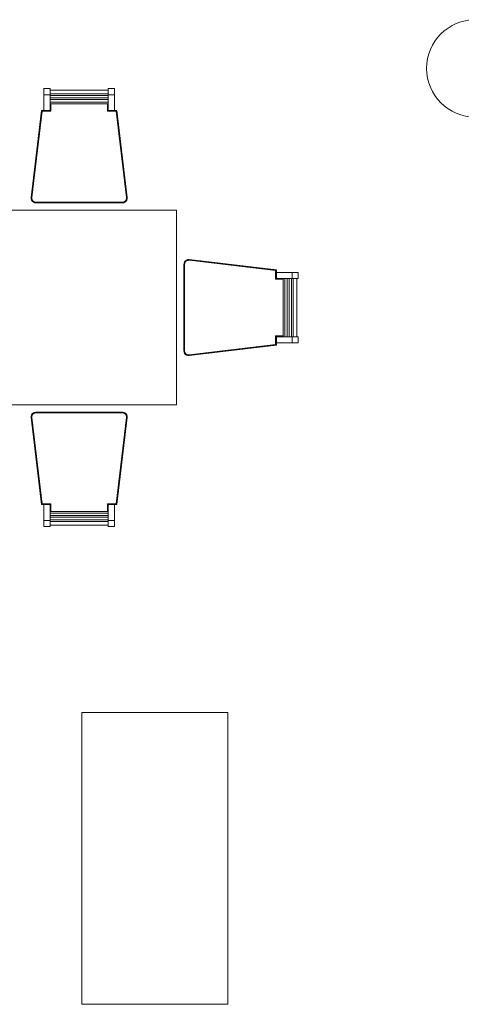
# Model space of a CAD drawing. Header units: millimetres. Extents: x 24644 to 52152, y 2709 to 38988.
# Tile 10 of 93: x 28379 to 30193, y 30954 to 35001. Entities that reach past the tile are written whole.
import ezdxf

# ---------------------------------------------------------------- set-up
doc = ezdxf.new("R2010")
doc.units = ezdxf.units.MM
doc.layers.add('A-AREA-____-IDEN', color=2, linetype='Continuous', lineweight=20)
doc.layers.add('I-FURN-____-OTLN', color=30, linetype='Continuous', lineweight=20)

# ---------------------------------------------------------------- blocks, each defined once
blk = doc.blocks.new('Прямая форма - V line-609739-В_Этаж 01_Вентиляция')
at = {"layer": 'I-FURN-____-OTLN', "color": 9}
for p, q in [((255.3, 875), (255.3, 900)), ((280.3, 900), (255.3, 900)), ((280.3, 900), (280.3, 875)), ((280.3, 894.1), (519.7, 894.1)), ((519.7, 875), (519.7, 900)), ((544.7, 900), (519.7, 900)), ((544.7, 900), (544.7, 875)), ((255.3, 810), (255.3, 875)), ((280.3, 875), (255.3, 875)), ((519.7, 879.2), (280.3, 879.2)), ((280.3, 875), (280.3, 810)), ((519.7, 872.1), (280.3, 872.1)), ((519.7, 862.1), (280.3, 862.1)), ((519.7, 854.9), (280.3, 854.9)), ((519.7, 810), (519.7, 875)), ((544.7, 875), (519.7, 875)), ((544.7, 875), (544.7, 810)), ((202.7, 452.4), (245.3, 810)), ((202.9, 452.4), (245.4, 809.8)), ((245.3, 810), (245.2, 810)), ((245.3, 810), (255.3, 810)), ((245.4, 809.8), (245.3, 810)), ((245.4, 809.8), (280.5, 809.8)), ((245.8, 809.4), (245.4, 809.8)), ((280.3, 810), (255.3, 810)), ((519.7, 844.9), (280.3, 844.9)), ((519.7, 837.8), (280.3, 837.8)), ((280.3, 810), (280.3, 810)), ((280.5, 809.8), (280.3, 810)), ((280.5, 809.8), (280.5, 837.8)), ((280.9, 809.4), (280.5, 809.8)), ((280.9, 809.4), (280.9, 837.8)), ((281.5, 808.8), (281.5, 837.8)), ((282.2, 808.1), (282.2, 837.8)), ((282.9, 807.4), (282.9, 837.8)), ((283.3, 807), (283.3, 837.8)), ((516.7, 837.8), (516.7, 807)), ((517.1, 837.8), (517.1, 807.4)), ((517.8, 837.8), (517.8, 808.1)), ((518.5, 837.8), (518.5, 808.8)), ((519.1, 837.8), (519.1, 809.4)), ((519.1, 809.4), (519.5, 809.8)), ((519.5, 837.8), (519.5, 809.8)), ((519.5, 809.8), (519.7, 810)), ((519.5, 809.8), (554.6, 809.8)), ((544.7, 810), (519.7, 810)), ((519.7, 810), (519.7, 810)), ((544.7, 810), (554.7, 810)), ((554.2, 809.4), (554.6, 809.8)), ((554.6, 809.8), (554.7, 810)), ((554.6, 809.8), (597.1, 452.4)), ((554.7, 810), (554.8, 810)), ((554.7, 810), (597.3, 452.4)), ((203.3, 452.3), (245.8, 809.4)), ((203.8, 452.3), (246.3, 808.8)), ((204.5, 452.3), (246.9, 808.1)), ((205.3, 452.2), (247.6, 807.4)), ((205.7, 452.2), (247.9, 807)), ((245.8, 809.4), (280.9, 809.4)), ((246.3, 808.8), (245.8, 809.4)), ((246.3, 808.8), (281.5, 808.8)), ((246.9, 808.1), (246.3, 808.8)), ((246.9, 808.1), (282.2, 808.1)), ((247.6, 807.4), (246.9, 808.1)), ((247.6, 807.4), (282.9, 807.4)), ((247.9, 807), (247.6, 807.4)), ((247.9, 807), (283.3, 807)), ((281.5, 808.8), (280.9, 809.4)), ((282.2, 808.1), (281.5, 808.8)), ((282.9, 807.4), (282.2, 808.1)), ((283.3, 807), (282.9, 807.4)), ((516.7, 807), (517.1, 807.4)), ((516.7, 807), (552.1, 807)), ((517.1, 807.4), (517.8, 808.1)), ((517.1, 807.4), (552.4, 807.4)), ((517.8, 808.1), (518.5, 808.8)), ((517.8, 808.1), (553.1, 808.1)), ((518.5, 808.8), (519.1, 809.4)), ((518.5, 808.8), (553.7, 808.8)), ((519.1, 809.4), (554.2, 809.4)), ((552.1, 807), (552.4, 807.4)), ((552.1, 807), (594.3, 452.2)), ((552.4, 807.4), (553.1, 808.1)), ((552.4, 807.4), (594.7, 452.2)), ((553.1, 808.1), (553.7, 808.8)), ((553.1, 808.1), (595.5, 452.3)), ((553.7, 808.8), (554.2, 809.4)), ((553.7, 808.8), (596.2, 452.3)), ((554.2, 809.4), (596.7, 452.3)), ((202.8, 446.8), (202.7, 452.4)), ((202.8, 446.8), (202.7, 452.4)), ((202.7, 452.4), (202.7, 452.4)), ((202.8, 446.8), (202.7, 452.4)), ((202.7, 452.4), (202.9, 452.4)), ((204.5, 441.4), (202.8, 446.8)), ((204.5, 441.4), (202.8, 446.8)), ((204.5, 441.4), (202.8, 446.8)), ((202.8, 446.8), (202.8, 446.8)), ((203, 446.8), (202.8, 446.8)), ((203, 446.8), (202.9, 452.4)), ((202.9, 452.4), (203.3, 452.3)), ((203.4, 446.9), (203, 446.8)), ((204.7, 441.5), (203, 446.8)), ((203.4, 446.9), (203.3, 452.3)), ((203.3, 452.3), (203.8, 452.3)), ((205, 441.7), (203.4, 446.9)), ((204, 446.9), (203.4, 446.9)), ((204, 446.9), (203.8, 452.3)), ((203.8, 452.3), (204.5, 452.3)), ((204.6, 447.1), (204, 446.9)), ((205.5, 441.9), (204, 446.9)), ((204.6, 447.1), (204.5, 452.3)), ((204.5, 452.3), (205.3, 452.2)), ((205.4, 447.2), (204.6, 447.1)), ((206.2, 442.2), (204.6, 447.1)), ((205.4, 447.2), (205.3, 452.2)), ((205.3, 452.2), (205.7, 452.2)), ((206.8, 442.5), (205.4, 447.2)), ((205.8, 447.2), (205.4, 447.2)), ((205.8, 447.2), (205.7, 452.2)), ((207.2, 442.7), (205.8, 447.2)), ((594.2, 447.2), (592.8, 442.7)), ((594.6, 447.2), (593.2, 442.5)), ((595.4, 447.1), (593.8, 442.2)), ((594.3, 452.2), (594.2, 447.2)), ((594.2, 447.2), (594.6, 447.2)), ((594.3, 452.2), (594.7, 452.2)), ((596, 446.9), (594.5, 441.9)), ((594.7, 452.2), (594.6, 447.2)), ((594.6, 447.2), (595.4, 447.1)), ((594.7, 452.2), (595.5, 452.3)), ((596.6, 446.9), (595, 441.7)), ((597, 446.8), (595.3, 441.5)), ((595.5, 452.3), (595.4, 447.1)), ((595.4, 447.1), (596, 446.9)), ((595.5, 452.3), (596.2, 452.3)), ((597.2, 446.8), (595.5, 441.4)), ((597.2, 446.8), (595.5, 441.4)), ((597.2, 446.8), (595.5, 441.4)), ((596.2, 452.3), (596, 446.9)), ((596, 446.9), (596.6, 446.9)), ((596.2, 452.3), (596.7, 452.3)), ((596.7, 452.3), (596.6, 446.9)), ((596.6, 446.9), (597, 446.8)), ((596.7, 452.3), (597.1, 452.4)), ((597.1, 452.4), (597, 446.8)), ((597, 446.8), (597.2, 446.8)), ((597.1, 452.4), (597.3, 452.4)), ((597.3, 452.4), (597.2, 446.8)), ((597.3, 452.4), (597.2, 446.8)), ((597.3, 452.4), (597.2, 446.8)), ((597.2, 446.8), (597.2, 446.8)), ((597.3, 452.4), (597.3, 452.4)), ((204.7, 441.5), (204.5, 441.4)), ((207.6, 436.7), (204.5, 441.4)), ((207.6, 436.7), (204.5, 441.4)), ((207.6, 436.7), (204.5, 441.4)), ((204.5, 441.4), (204.5, 441.4)), ((205, 441.7), (204.7, 441.5)), ((207.7, 436.9), (204.7, 441.5)), ((205.5, 441.9), (205, 441.7)), ((208, 437.1), (205, 441.7)), ((206.2, 442.2), (205.5, 441.9)), ((208.5, 437.5), (205.5, 441.9)), ((206.8, 442.5), (206.2, 442.2)), ((209, 438), (206.2, 442.2)), ((207.2, 442.7), (206.8, 442.5)), ((209.5, 438.5), (206.8, 442.5)), ((209.8, 438.7), (207.2, 442.7)), ((207.7, 436.9), (207.6, 436.7)), ((211.8, 433.1), (207.6, 436.7)), ((211.8, 433.1), (207.6, 436.7)), ((211.9, 433.1), (207.6, 436.7)), ((207.6, 436.7), (207.6, 436.7)), ((208, 437.1), (207.7, 436.9)), ((212, 433.3), (207.7, 436.9)), ((208.5, 437.5), (208, 437.1)), ((212.2, 433.6), (208, 437.1)), ((209, 438), (208.5, 437.5)), ((212.5, 434.1), (208.5, 437.5)), ((209.5, 438.5), (209, 438)), ((212.8, 434.7), (209, 438)), ((209.8, 438.7), (209.5, 438.5)), ((213.3, 435.3), (209.5, 438.5)), ((213.5, 435.7), (209.8, 438.7)), ((217, 430.8), (211.8, 433.1)), ((217, 430.8), (211.8, 433.1)), ((211.9, 433.1), (211.8, 433.1)), ((212, 433.3), (211.9, 433.1)), ((217, 430.8), (211.9, 433.1)), ((212.2, 433.6), (212, 433.3)), ((217, 431), (212, 433.3)), ((212.5, 434.1), (212.2, 433.6)), ((217.1, 431.4), (212.2, 433.6)), ((212.8, 434.7), (212.5, 434.1)), ((217.3, 431.9), (212.5, 434.1)), ((213.3, 435.3), (212.8, 434.7)), ((217.5, 432.6), (212.8, 434.7)), ((213.5, 435.7), (213.3, 435.3)), ((217.7, 433.3), (213.3, 435.3)), ((217.8, 433.7), (213.5, 435.7)), ((217.1, 431.4), (217, 431)), ((222.5, 430.2), (217, 431)), ((217, 431), (217, 430.8)), ((222.5, 430), (217, 430.8)), ((222.5, 430), (217, 430.8)), ((222.5, 430), (217, 430.8)), ((217, 430.8), (217, 430.8)), ((217.3, 431.9), (217.1, 431.4)), ((222.6, 430.6), (217.1, 431.4)), ((217.5, 432.6), (217.3, 431.9)), ((222.6, 431.2), (217.3, 431.9)), ((217.7, 433.3), (217.5, 432.6)), ((222.7, 431.9), (217.5, 432.6)), ((217.8, 433.7), (217.7, 433.3)), ((222.7, 432.6), (217.7, 433.3)), ((222.7, 433), (217.8, 433.7)), ((222.6, 430.6), (222.5, 430.2)), ((577.5, 430.2), (222.5, 430.2)), ((222.5, 430.2), (222.5, 430)), ((577.5, 430), (222.5, 430)), ((222.5, 430), (222.5, 430)), ((222.7, 431.9), (222.6, 431.2)), ((577.4, 431.2), (222.6, 431.2)), ((222.6, 431.2), (222.6, 430.6)), ((577.4, 430.6), (222.6, 430.6)), ((577.3, 433), (222.7, 433)), ((222.7, 433), (222.7, 432.6)), ((577.3, 432.6), (222.7, 432.6)), ((222.7, 432.6), (222.7, 431.9)), ((577.3, 431.9), (222.7, 431.9)), ((582.2, 433.7), (577.3, 433)), ((582.3, 433.3), (577.3, 432.6)), ((577.3, 433), (577.3, 432.6)), ((582.5, 432.6), (577.3, 431.9)), ((577.3, 432.6), (577.3, 431.9)), ((577.3, 431.9), (577.4, 431.2)), ((582.7, 431.9), (577.4, 431.2)), ((582.9, 431.4), (577.4, 430.6)), ((577.4, 431.2), (577.4, 430.6)), ((577.4, 430.6), (577.5, 430.2)), ((583, 431), (577.5, 430.2)), ((583, 430.8), (577.5, 430)), ((583, 430.8), (577.5, 430)), ((583, 430.8), (577.5, 430)), ((577.5, 430.2), (577.5, 430)), ((577.5, 430), (577.5, 430)), ((586.5, 435.7), (582.2, 433.7)), ((582.2, 433.7), (582.3, 433.3)), ((586.7, 435.3), (582.3, 433.3)), ((582.3, 433.3), (582.5, 432.6)), ((587.2, 434.7), (582.5, 432.6)), ((582.5, 432.6), (582.7, 431.9)), ((587.5, 434.1), (582.7, 431.9)), ((582.7, 431.9), (582.9, 431.4)), ((587.8, 433.6), (582.9, 431.4)), ((582.9, 431.4), (583, 431)), ((588, 433.3), (583, 431)), ((588.2, 433.1), (583, 430.8)), ((588.2, 433.1), (583, 430.8)), ((588.1, 433.1), (583, 430.8)), ((583, 431), (583, 430.8)), ((583, 430.8), (583, 430.8)), ((590.2, 438.7), (586.5, 435.7)), ((586.5, 435.7), (586.7, 435.3)), ((590.5, 438.5), (586.7, 435.3)), ((586.7, 435.3), (587.2, 434.7)), ((591, 438), (587.2, 434.7)), ((587.2, 434.7), (587.5, 434.1)), ((591.5, 437.5), (587.5, 434.1)), ((587.5, 434.1), (587.8, 433.6)), ((592, 437.1), (587.8, 433.6)), ((587.8, 433.6), (588, 433.3)), ((592.3, 436.9), (588, 433.3)), ((588, 433.3), (588.1, 433.1)), ((592.4, 436.7), (588.1, 433.1)), ((588.1, 433.1), (588.2, 433.1)), ((592.4, 436.7), (588.2, 433.1)), ((592.4, 436.7), (588.2, 433.1)), ((592.8, 442.7), (590.2, 438.7)), ((590.2, 438.7), (590.5, 438.5)), ((593.2, 442.5), (590.5, 438.5)), ((590.5, 438.5), (591, 438)), ((593.8, 442.2), (591, 438)), ((591, 438), (591.5, 437.5)), ((594.5, 441.9), (591.5, 437.5)), ((591.5, 437.5), (592, 437.1)), ((595, 441.7), (592, 437.1)), ((592, 437.1), (592.3, 436.9)), ((595.3, 441.5), (592.3, 436.9)), ((592.3, 436.9), (592.4, 436.7)), ((595.5, 441.4), (592.4, 436.7)), ((595.5, 441.4), (592.4, 436.7)), ((595.5, 441.4), (592.4, 436.7)), ((592.4, 436.7), (592.4, 436.7)), ((592.8, 442.7), (593.2, 442.5)), ((593.2, 442.5), (593.8, 442.2)), ((593.8, 442.2), (594.5, 441.9)), ((594.5, 441.9), (595, 441.7)), ((595, 441.7), (595.3, 441.5)), ((595.3, 441.5), (595.5, 441.4)), ((595.5, 441.4), (595.5, 441.4)), ((800, 400), (-800, 400)), ((800, 400), (800, -400)), ((830, 177.5), (830.8, 183)), ((830, 177.5), (830.8, 183)), ((830, 177.5), (830.8, 183)), ((830, -177.5), (830, 177.5)), ((830, 177.5), (830, 177.5)), ((830.2, 177.5), (830, 177.5)), ((830.2, 177.5), (831, 183)), ((830.2, -177.5), (830.2, 177.5)), ((830.6, 177.4), (830.2, 177.5)), ((830.6, 177.4), (831.4, 182.9)), ((830.6, -177.4), (830.6, 177.4)), ((831.2, 177.4), (830.6, 177.4)), ((830.8, 183), (833.1, 188.2)), ((830.8, 183), (833.1, 188.2)), ((830.8, 183), (833.1, 188.1)), ((830.8, 183), (830.8, 183)), ((831, 183), (830.8, 183)), ((831, 183), (833.3, 188)), ((831.4, 182.9), (831, 183)), ((831.2, 177.4), (831.9, 182.7)), ((831.2, -177.4), (831.2, 177.4)), ((831.9, 177.3), (831.2, 177.4)), ((831.4, 182.9), (833.6, 187.8)), ((831.9, 182.7), (831.4, 182.9)), ((831.9, 182.7), (834.1, 187.5)), ((832.6, 182.5), (831.9, 182.7)), ((831.9, 177.3), (832.6, 182.5)), ((831.9, -177.3), (831.9, 177.3)), ((832.6, 177.3), (831.9, 177.3)), ((832.6, 182.5), (834.7, 187.2)), ((833.3, 182.3), (832.6, 182.5)), ((832.6, 177.3), (833.3, 182.3)), ((832.6, -177.3), (832.6, 177.3)), ((833, 177.3), (832.6, 177.3)), ((833, 177.3), (833.7, 182.2)), ((833, -177.3), (833, 177.3)), ((833.1, 188.2), (836.7, 192.4)), ((833.1, 188.2), (836.7, 192.4)), ((833.1, 188.1), (836.7, 192.4)), ((833.1, 188.1), (833.1, 188.2)), ((833.3, 188), (833.1, 188.1)), ((833.3, 188), (836.9, 192.3)), ((833.6, 187.8), (833.3, 188)), ((833.3, 182.3), (835.3, 186.7)), ((833.7, 182.2), (833.3, 182.3)), ((833.6, 187.8), (837.1, 192)), ((834.1, 187.5), (833.6, 187.8)), ((833.7, 182.2), (835.7, 186.5)), ((834.1, 187.5), (837.5, 191.5)), ((834.7, 187.2), (834.1, 187.5)), ((834.7, 187.2), (838, 191)), ((835.3, 186.7), (834.7, 187.2)), ((835.3, 186.7), (838.5, 190.5)), ((835.7, 186.5), (835.3, 186.7)), ((835.7, 186.5), (838.7, 190.2)), ((836.7, 192.4), (841.4, 195.5)), ((836.7, 192.4), (841.4, 195.5)), ((836.7, 192.4), (841.4, 195.5)), ((836.7, 192.4), (836.7, 192.4)), ((836.9, 192.3), (836.7, 192.4)), ((836.9, 192.3), (841.5, 195.3)), ((837.1, 192), (836.9, 192.3)), ((837.1, 192), (841.7, 195)), ((837.5, 191.5), (837.1, 192)), ((837.5, 191.5), (841.9, 194.5)), ((838, 191), (837.5, 191.5)), ((838, 191), (842.2, 193.8)), ((838.5, 190.5), (838, 191)), ((838.5, 190.5), (842.5, 193.2)), ((838.7, 190.2), (838.5, 190.5)), ((838.7, 190.2), (842.7, 192.8)), ((841.4, 195.5), (846.8, 197.2)), ((841.4, 195.5), (846.8, 197.2)), ((841.4, 195.5), (846.8, 197.2)), ((841.4, 195.5), (841.4, 195.5)), ((841.5, 195.3), (841.4, 195.5)), ((841.5, 195.3), (846.8, 197)), ((841.7, 195), (841.5, 195.3)), ((841.7, 195), (846.9, 196.6)), ((841.9, 194.5), (841.7, 195)), ((841.9, 194.5), (846.9, 196)), ((842.2, 193.8), (841.9, 194.5)), ((842.2, 193.8), (847.1, 195.4)), ((842.5, 193.2), (842.2, 193.8)), ((842.5, 193.2), (847.2, 194.6)), ((842.7, 192.8), (842.5, 193.2)), ((842.7, 192.8), (847.2, 194.2)), ((846.8, 197.2), (852.4, 197.3)), ((846.8, 197.2), (852.4, 197.3)), ((846.8, 197.2), (852.4, 197.3)), ((846.8, 197.2), (846.8, 197.2)), ((846.8, 197), (846.8, 197.2)), ((846.8, 197), (852.4, 197.1)), ((846.9, 196.6), (846.8, 197)), ((846.9, 196.6), (852.3, 196.7)), ((846.9, 196), (846.9, 196.6)), ((846.9, 196), (852.3, 196.2)), ((847.1, 195.4), (846.9, 196)), ((847.1, 195.4), (852.3, 195.5)), ((847.2, 194.6), (847.1, 195.4)), ((847.2, 194.6), (852.2, 194.7)), ((847.2, 194.2), (847.2, 194.6)), ((847.2, 194.2), (852.2, 194.3)), ((852.3, 195.5), (852.2, 194.7)), ((852.2, 194.7), (1207.4, 152.4)), ((852.2, 194.7), (852.2, 194.3)), ((852.2, 194.3), (1207, 152.1)), ((852.4, 197.1), (852.3, 196.7)), ((852.3, 196.7), (1209.4, 154.2)), ((852.3, 196.7), (852.3, 196.2)), ((852.3, 196.2), (1208.8, 153.7)), ((852.3, 196.2), (852.3, 195.5)), ((852.3, 195.5), (1208.1, 153.1)), ((852.4, 197.3), (852.4, 197.3)), ((852.4, 197.3), (1210, 154.7)), ((852.4, 197.3), (852.4, 197.1)), ((852.4, 197.1), (1209.8, 154.6)), ((1207, 152.1), (1207.4, 152.4)), ((1207, 152.1), (1207, 116.7)), ((1207.4, 152.4), (1208.1, 153.1)), ((1207.4, 152.4), (1207.4, 117.1)), ((1208.1, 153.1), (1208.8, 153.7)), ((1208.1, 153.1), (1208.1, 117.8)), ((1208.8, 153.7), (1209.4, 154.2)), ((1208.8, 153.7), (1208.8, 118.5)), ((1209.4, 154.2), (1209.8, 154.6)), ((1209.4, 154.2), (1209.4, 119.1)), ((1209.8, 154.6), (1210, 154.7)), ((1209.8, 154.6), (1209.8, 119.5)), ((1210, 154.7), (1210, 154.8)), ((1210, 154.7), (1210, 144.7)), ((1210, 144.7), (1275, 144.7)), ((1210, 119.7), (1210, 144.7)), ((1275, 144.7), (1300, 144.7)), ((1275, 119.7), (1275, 144.7)), ((1300, 119.7), (1300, 144.7)), ((1207, 116.7), (1207.4, 117.1)), ((1207, 116.7), (1237.8, 116.7)), ((1207.4, 117.1), (1208.1, 117.8)), ((1207.4, 117.1), (1237.8, 117.1)), ((1208.1, 117.8), (1208.8, 118.5)), ((1208.1, 117.8), (1237.8, 117.8)), ((1208.8, 118.5), (1209.4, 119.1)), ((1208.8, 118.5), (1237.8, 118.5)), ((1209.4, 119.1), (1209.8, 119.5)), ((1209.4, 119.1), (1237.8, 119.1)), ((1209.8, 119.5), (1210, 119.7)), ((1209.8, 119.5), (1237.8, 119.5)), ((1210, 119.7), (1210, 119.7)), ((1275, 119.7), (1210, 119.7)), ((1237.8, -119.7), (1237.8, 119.7)), ((1244.9, -119.7), (1244.9, 119.7)), ((1254.9, -119.7), (1254.9, 119.7)), ((1262.1, -119.7), (1262.1, 119.7)), ((1272.1, -119.7), (1272.1, 119.7)), ((1300, 119.7), (1275, 119.7)), ((1279.2, -119.7), (1279.2, 119.7)), ((1294.1, 119.7), (1294.1, -119.7)), ((1237.8, -116.7), (1207, -116.7)), ((1207, -116.7), (1207.4, -117.1)), ((1207, -116.7), (1207, -152.1)), ((1237.8, -117.1), (1207.4, -117.1)), ((1207.4, -117.1), (1208.1, -117.8)), ((1207.4, -117.1), (1207.4, -152.4)), ((1237.8, -117.8), (1208.1, -117.8)), ((1208.1, -117.8), (1208.8, -118.5)), ((1208.1, -117.8), (1208.1, -153.1)), ((1237.8, -118.5), (1208.8, -118.5)), ((1208.8, -118.5), (1209.4, -119.1)), ((1208.8, -118.5), (1208.8, -153.7)), ((1237.8, -119.1), (1209.4, -119.1)), ((1209.4, -119.1), (1209.8, -119.5)), ((1209.4, -119.1), (1209.4, -154.2)), ((1237.8, -119.5), (1209.8, -119.5)), ((1209.8, -119.5), (1210, -119.7)), ((1209.8, -119.5), (1209.8, -154.6)), ((1210, -119.7), (1210, -119.7)), ((1210, -119.7), (1275, -119.7)), ((1210, -144.7), (1210, -119.7)), ((1275, -119.7), (1300, -119.7)), ((1275, -144.7), (1275, -119.7)), ((1300, -144.7), (1300, -119.7)), ((1207, -152.1), (852.2, -194.3)), ((1207.4, -152.4), (852.2, -194.7)), ((1208.1, -153.1), (852.3, -195.5)), ((1208.8, -153.7), (852.3, -196.2)), ((1209.4, -154.2), (852.3, -196.7)), ((1209.8, -154.6), (852.4, -197.1)), ((1210, -154.7), (852.4, -197.3)), ((1207, -152.1), (1207.4, -152.4)), ((1207.4, -152.4), (1208.1, -153.1)), ((1208.1, -153.1), (1208.8, -153.7)), ((1208.8, -153.7), (1209.4, -154.2)), ((1209.4, -154.2), (1209.8, -154.6)), ((1209.8, -154.6), (1210, -154.7)), ((1210, -144.7), (1210, -154.7)), ((1275, -144.7), (1210, -144.7)), ((1210, -154.7), (1210, -154.8)), ((1300, -144.7), (1275, -144.7)), ((830.8, -183), (830, -177.5)), ((830.8, -183), (830, -177.5)), ((830.8, -183), (830, -177.5)), ((830, -177.5), (830, -177.5)), ((830.2, -177.5), (830, -177.5)), ((830.6, -177.4), (830.2, -177.5)), ((831, -183), (830.2, -177.5)), ((831.4, -182.9), (830.6, -177.4)), ((831.2, -177.4), (830.6, -177.4)), ((833.1, -188.2), (830.8, -183)), ((833.1, -188.2), (830.8, -183)), ((833.1, -188.1), (830.8, -183)), ((830.8, -183), (830.8, -183)), ((831, -183), (830.8, -183)), ((831.4, -182.9), (831, -183)), ((833.3, -188), (831, -183)), ((831.9, -177.3), (831.2, -177.4)), ((831.9, -182.7), (831.2, -177.4)), ((831.9, -182.7), (831.4, -182.9)), ((833.6, -187.8), (831.4, -182.9)), ((832.6, -182.5), (831.9, -177.3)), ((832.6, -177.3), (831.9, -177.3)), ((832.6, -182.5), (831.9, -182.7)), ((834.1, -187.5), (831.9, -182.7)), ((833.3, -182.3), (832.6, -177.3)), ((833, -177.3), (832.6, -177.3)), ((833.3, -182.3), (832.6, -182.5)), ((834.7, -187.2), (832.6, -182.5)), ((833.7, -182.2), (833, -177.3)), ((833.3, -188), (833.1, -188.1)), ((836.7, -192.4), (833.1, -188.1)), ((833.1, -188.1), (833.1, -188.2)), ((836.7, -192.4), (833.1, -188.2)), ((836.7, -192.4), (833.1, -188.2)), ((833.7, -182.2), (833.3, -182.3)), ((835.3, -186.7), (833.3, -182.3)), ((833.6, -187.8), (833.3, -188)), ((836.9, -192.3), (833.3, -188)), ((834.1, -187.5), (833.6, -187.8)), ((837.1, -192), (833.6, -187.8)), ((835.7, -186.5), (833.7, -182.2)), ((834.7, -187.2), (834.1, -187.5)), ((837.5, -191.5), (834.1, -187.5)), ((835.3, -186.7), (834.7, -187.2)), ((838, -191), (834.7, -187.2)), ((835.7, -186.5), (835.3, -186.7)), ((838.5, -190.5), (835.3, -186.7)), ((838.7, -190.2), (835.7, -186.5)), ((836.9, -192.3), (836.7, -192.4)), ((841.4, -195.5), (836.7, -192.4)), ((841.4, -195.5), (836.7, -192.4)), ((841.4, -195.5), (836.7, -192.4)), ((836.7, -192.4), (836.7, -192.4)), ((837.1, -192), (836.9, -192.3)), ((841.5, -195.3), (836.9, -192.3)), ((837.5, -191.5), (837.1, -192)), ((841.7, -195), (837.1, -192)), ((838, -191), (837.5, -191.5)), ((841.9, -194.5), (837.5, -191.5)), ((838.5, -190.5), (838, -191)), ((842.2, -193.8), (838, -191)), ((838.7, -190.2), (838.5, -190.5)), ((842.5, -193.2), (838.5, -190.5)), ((842.7, -192.8), (838.7, -190.2)), ((841.5, -195.3), (841.4, -195.5)), ((846.8, -197.2), (841.4, -195.5)), ((846.8, -197.2), (841.4, -195.5)), ((846.8, -197.2), (841.4, -195.5)), ((841.4, -195.5), (841.4, -195.5)), ((841.7, -195), (841.5, -195.3)), ((846.8, -197), (841.5, -195.3)), ((841.9, -194.5), (841.7, -195)), ((846.9, -196.6), (841.7, -195)), ((842.2, -193.8), (841.9, -194.5)), ((846.9, -196), (841.9, -194.5)), ((842.5, -193.2), (842.2, -193.8)), ((847.1, -195.4), (842.2, -193.8)), ((842.7, -192.8), (842.5, -193.2)), ((847.2, -194.6), (842.5, -193.2)), ((847.2, -194.2), (842.7, -192.8)), ((846.9, -196.6), (846.8, -197)), ((852.4, -197.1), (846.8, -197)), ((846.8, -197), (846.8, -197.2)), ((852.4, -197.3), (846.8, -197.2)), ((852.4, -197.3), (846.8, -197.2)), ((852.4, -197.3), (846.8, -197.2)), ((846.8, -197.2), (846.8, -197.2)), ((847.1, -195.4), (846.9, -196)), ((852.3, -196.2), (846.9, -196)), ((846.9, -196), (846.9, -196.6)), ((852.3, -196.7), (846.9, -196.6)), ((847.2, -194.6), (847.1, -195.4)), ((852.3, -195.5), (847.1, -195.4)), ((852.2, -194.3), (847.2, -194.2)), ((847.2, -194.2), (847.2, -194.6)), ((852.2, -194.7), (847.2, -194.6)), ((852.2, -194.3), (852.2, -194.7)), ((852.2, -194.7), (852.3, -195.5)), ((852.3, -195.5), (852.3, -196.2)), ((852.3, -196.2), (852.3, -196.7)), ((852.3, -196.7), (852.4, -197.1)), ((852.4, -197.1), (852.4, -197.3)), ((852.4, -197.3), (852.4, -197.3)), ((800, -400), (-800, -400)), ((202.8, -446.8), (204.5, -441.4)), ((202.8, -446.8), (204.5, -441.4)), ((202.8, -446.8), (204.5, -441.4)), ((203, -446.8), (204.7, -441.5)), ((203.4, -446.9), (205, -441.7)), ((204, -446.9), (205.5, -441.9)), ((204.5, -441.4), (207.6, -436.7)), ((204.5, -441.4), (207.6, -436.7)), ((204.5, -441.4), (207.6, -436.7)), ((204.5, -441.4), (204.5, -441.4)), ((204.7, -441.5), (204.5, -441.4)), ((204.6, -447.1), (206.2, -442.2)), ((204.7, -441.5), (207.7, -436.9)), ((205, -441.7), (204.7, -441.5)), ((205, -441.7), (208, -437.1)), ((205.5, -441.9), (205, -441.7)), ((205.4, -447.2), (206.8, -442.5)), ((205.5, -441.9), (208.5, -437.5)), ((206.2, -442.2), (205.5, -441.9)), ((205.8, -447.2), (207.2, -442.7)), ((206.2, -442.2), (209, -438)), ((206.8, -442.5), (206.2, -442.2)), ((206.8, -442.5), (209.5, -438.5)), ((207.2, -442.7), (206.8, -442.5)), ((207.2, -442.7), (209.8, -438.7)), ((207.6, -436.7), (211.8, -433.1)), ((207.6, -436.7), (211.8, -433.1)), ((207.6, -436.7), (211.9, -433.1)), ((207.6, -436.7), (207.6, -436.7)), ((207.7, -436.9), (207.6, -436.7)), ((207.7, -436.9), (212, -433.3)), ((208, -437.1), (207.7, -436.9)), ((208, -437.1), (212.2, -433.6)), ((208.5, -437.5), (208, -437.1)), ((208.5, -437.5), (212.5, -434.1)), ((209, -438), (208.5, -437.5)), ((209, -438), (212.8, -434.7)), ((209.5, -438.5), (209, -438)), ((209.5, -438.5), (213.3, -435.3)), ((209.8, -438.7), (209.5, -438.5)), ((209.8, -438.7), (213.5, -435.7)), ((211.8, -433.1), (217, -430.8)), ((211.8, -433.1), (217, -430.8)), ((211.9, -433.1), (211.8, -433.1)), ((211.9, -433.1), (217, -430.8)), ((212, -433.3), (211.9, -433.1)), ((212, -433.3), (217, -431)), ((212.2, -433.6), (212, -433.3)), ((212.2, -433.6), (217.1, -431.4)), ((212.5, -434.1), (212.2, -433.6)), ((212.5, -434.1), (217.3, -431.9)), ((212.8, -434.7), (212.5, -434.1)), ((212.8, -434.7), (217.5, -432.6)), ((213.3, -435.3), (212.8, -434.7)), ((213.3, -435.3), (217.7, -433.3)), ((213.5, -435.7), (213.3, -435.3)), ((213.5, -435.7), (217.8, -433.7)), ((217, -430.8), (222.5, -430)), ((217, -430.8), (222.5, -430)), ((217, -430.8), (222.5, -430)), ((217, -431), (222.5, -430.2)), ((217, -430.8), (217, -430.8)), ((217, -431), (217, -430.8)), ((217.1, -431.4), (217, -431)), ((217.1, -431.4), (222.6, -430.6)), ((217.3, -431.9), (217.1, -431.4)), ((217.3, -431.9), (222.6, -431.2)), ((217.5, -432.6), (217.3, -431.9)), ((217.5, -432.6), (222.7, -431.9)), ((217.7, -433.3), (217.5, -432.6)), ((217.7, -433.3), (222.7, -432.6)), ((217.8, -433.7), (217.7, -433.3)), ((217.8, -433.7), (222.7, -433)), ((222.5, -430), (222.5, -430)), ((222.5, -430), (577.5, -430)), ((222.5, -430.2), (222.5, -430)), ((222.5, -430.2), (577.5, -430.2)), ((222.6, -430.6), (222.5, -430.2)), ((222.6, -430.6), (577.4, -430.6)), ((222.6, -431.2), (222.6, -430.6)), ((222.6, -431.2), (577.4, -431.2)), ((222.7, -431.9), (222.6, -431.2)), ((222.7, -431.9), (577.3, -431.9)), ((222.7, -432.6), (222.7, -431.9)), ((222.7, -432.6), (577.3, -432.6)), ((222.7, -433), (222.7, -432.6)), ((222.7, -433), (577.3, -433)), ((577.3, -431.9), (577.4, -431.2)), ((577.3, -431.9), (582.5, -432.6)), ((577.3, -432.6), (577.3, -431.9)), ((577.3, -432.6), (582.3, -433.3)), ((577.3, -433), (577.3, -432.6)), ((577.3, -433), (582.2, -433.7)), ((577.4, -430.6), (577.5, -430.2)), ((577.4, -430.6), (582.9, -431.4)), ((577.4, -431.2), (577.4, -430.6)), ((577.4, -431.2), (582.7, -431.9)), ((577.5, -430), (583, -430.8)), ((577.5, -430), (583, -430.8)), ((577.5, -430), (577.5, -430)), ((577.5, -430), (583, -430.8)), ((577.5, -430.2), (577.5, -430)), ((577.5, -430.2), (583, -431)), ((582.2, -433.7), (582.3, -433.3)), ((582.2, -433.7), (586.5, -435.7)), ((582.3, -433.3), (582.5, -432.6)), ((582.3, -433.3), (586.7, -435.3)), ((582.5, -432.6), (582.7, -431.9)), ((582.5, -432.6), (587.2, -434.7)), ((582.7, -431.9), (582.9, -431.4)), ((582.7, -431.9), (587.5, -434.1)), ((582.9, -431.4), (583, -431)), ((582.9, -431.4), (587.8, -433.6)), ((583, -430.8), (588.2, -433.1)), ((583, -430.8), (588.2, -433.1)), ((583, -430.8), (583, -430.8)), ((583, -430.8), (588.1, -433.1)), ((583, -431), (583, -430.8)), ((583, -431), (588, -433.3)), ((586.5, -435.7), (586.7, -435.3)), ((586.5, -435.7), (590.2, -438.7)), ((586.7, -435.3), (587.2, -434.7)), ((586.7, -435.3), (590.5, -438.5)), ((587.2, -434.7), (587.5, -434.1)), ((587.2, -434.7), (591, -438)), ((587.5, -434.1), (587.8, -433.6)), ((587.5, -434.1), (591.5, -437.5)), ((587.8, -433.6), (588, -433.3)), ((587.8, -433.6), (592, -437.1)), ((588, -433.3), (588.1, -433.1)), ((588, -433.3), (592.3, -436.9)), ((588.1, -433.1), (588.2, -433.1)), ((588.1, -433.1), (592.4, -436.7)), ((588.2, -433.1), (592.4, -436.7)), ((588.2, -433.1), (592.4, -436.7)), ((590.2, -438.7), (590.5, -438.5)), ((590.2, -438.7), (592.8, -442.7)), ((590.5, -438.5), (591, -438)), ((590.5, -438.5), (593.2, -442.5)), ((591, -438), (591.5, -437.5)), ((591, -438), (593.8, -442.2)), ((591.5, -437.5), (592, -437.1)), ((591.5, -437.5), (594.5, -441.9)), ((592, -437.1), (592.3, -436.9)), ((592, -437.1), (595, -441.7)), ((592.3, -436.9), (592.4, -436.7)), ((592.3, -436.9), (595.3, -441.5)), ((592.4, -436.7), (595.5, -441.4)), ((592.4, -436.7), (595.5, -441.4)), ((592.4, -436.7), (592.4, -436.7)), ((592.4, -436.7), (595.5, -441.4)), ((592.8, -442.7), (593.2, -442.5)), ((592.8, -442.7), (594.2, -447.2)), ((593.2, -442.5), (593.8, -442.2)), ((593.2, -442.5), (594.6, -447.2)), ((593.8, -442.2), (594.5, -441.9)), ((593.8, -442.2), (595.4, -447.1)), ((594.5, -441.9), (595, -441.7)), ((594.5, -441.9), (596, -446.9)), ((595, -441.7), (595.3, -441.5)), ((595, -441.7), (596.6, -446.9)), ((595.3, -441.5), (595.5, -441.4)), ((595.3, -441.5), (597, -446.8)), ((595.5, -441.4), (597.2, -446.8)), ((595.5, -441.4), (597.2, -446.8)), ((595.5, -441.4), (595.5, -441.4)), ((595.5, -441.4), (597.2, -446.8)), ((202.7, -452.4), (202.8, -446.8)), ((202.7, -452.4), (202.8, -446.8)), ((202.7, -452.4), (202.8, -446.8)), ((202.7, -452.4), (202.7, -452.4)), ((245.3, -810), (202.7, -452.4)), ((202.7, -452.4), (202.9, -452.4)), ((202.8, -446.8), (202.8, -446.8)), ((203, -446.8), (202.8, -446.8)), ((202.9, -452.4), (203, -446.8)), ((202.9, -452.4), (203.3, -452.3)), ((245.4, -809.8), (202.9, -452.4)), ((203.4, -446.9), (203, -446.8)), ((203.3, -452.3), (203.4, -446.9)), ((245.8, -809.4), (203.3, -452.3)), ((203.3, -452.3), (203.8, -452.3)), ((204, -446.9), (203.4, -446.9)), ((203.8, -452.3), (204, -446.9)), ((246.3, -808.8), (203.8, -452.3)), ((203.8, -452.3), (204.5, -452.3)), ((204.6, -447.1), (204, -446.9)), ((204.5, -452.3), (204.6, -447.1)), ((204.5, -452.3), (205.3, -452.2)), ((246.9, -808.1), (204.5, -452.3)), ((205.4, -447.2), (204.6, -447.1)), ((205.3, -452.2), (205.4, -447.2)), ((247.6, -807.4), (205.3, -452.2)), ((205.3, -452.2), (205.7, -452.2)), ((205.8, -447.2), (205.4, -447.2)), ((205.7, -452.2), (205.8, -447.2)), ((247.9, -807), (205.7, -452.2)), ((594.3, -452.2), (552.1, -807)), ((594.7, -452.2), (552.4, -807.4)), ((595.5, -452.3), (553.1, -808.1)), ((596.2, -452.3), (553.7, -808.8)), ((596.7, -452.3), (554.2, -809.4)), ((597.1, -452.4), (554.6, -809.8)), ((597.3, -452.4), (554.7, -810)), ((594.2, -447.2), (594.6, -447.2)), ((594.2, -447.2), (594.3, -452.2)), ((594.3, -452.2), (594.7, -452.2)), ((594.6, -447.2), (595.4, -447.1)), ((594.6, -447.2), (594.7, -452.2)), ((594.7, -452.2), (595.5, -452.3)), ((595.4, -447.1), (596, -446.9)), ((595.4, -447.1), (595.5, -452.3)), ((595.5, -452.3), (596.2, -452.3)), ((596, -446.9), (596.6, -446.9)), ((596, -446.9), (596.2, -452.3)), ((596.2, -452.3), (596.7, -452.3)), ((596.6, -446.9), (597, -446.8)), ((596.6, -446.9), (596.7, -452.3)), ((596.7, -452.3), (597.1, -452.4)), ((597, -446.8), (597.2, -446.8)), ((597, -446.8), (597.1, -452.4)), ((597.1, -452.4), (597.3, -452.4)), ((597.2, -446.8), (597.3, -452.4)), ((597.2, -446.8), (597.3, -452.4)), ((597.2, -446.8), (597.2, -446.8)), ((597.2, -446.8), (597.3, -452.4)), ((597.3, -452.4), (597.3, -452.4)), ((245.8, -809.4), (245.4, -809.8)), ((246.3, -808.8), (245.8, -809.4)), ((280.9, -809.4), (245.8, -809.4)), ((246.9, -808.1), (246.3, -808.8)), ((281.5, -808.8), (246.3, -808.8)), ((247.6, -807.4), (246.9, -808.1)), ((282.2, -808.1), (246.9, -808.1)), ((247.9, -807), (247.6, -807.4)), ((282.9, -807.4), (247.6, -807.4)), ((283.3, -807), (247.9, -807)), ((280.9, -809.4), (280.5, -809.8)), ((281.5, -808.8), (280.9, -809.4)), ((280.9, -837.8), (280.9, -809.4)), ((282.2, -808.1), (281.5, -808.8)), ((281.5, -837.8), (281.5, -808.8)), ((282.9, -807.4), (282.2, -808.1)), ((282.2, -837.8), (282.2, -808.1)), ((283.3, -807), (282.9, -807.4)), ((282.9, -837.8), (282.9, -807.4)), ((283.3, -837.8), (283.3, -807)), ((552.1, -807), (516.7, -807)), ((516.7, -807), (517.1, -807.4)), ((516.7, -807), (516.7, -837.8)), ((552.4, -807.4), (517.1, -807.4)), ((517.1, -807.4), (517.8, -808.1)), ((517.1, -807.4), (517.1, -837.8)), ((553.1, -808.1), (517.8, -808.1)), ((517.8, -808.1), (518.5, -808.8)), ((517.8, -808.1), (517.8, -837.8)), ((553.7, -808.8), (518.5, -808.8)), ((518.5, -808.8), (519.1, -809.4)), ((518.5, -808.8), (518.5, -837.8)), ((554.2, -809.4), (519.1, -809.4)), ((519.1, -809.4), (519.5, -809.8)), ((519.1, -809.4), (519.1, -837.8)), ((552.1, -807), (552.4, -807.4)), ((552.4, -807.4), (553.1, -808.1)), ((553.1, -808.1), (553.7, -808.8)), ((553.7, -808.8), (554.2, -809.4)), ((554.2, -809.4), (554.6, -809.8)), ((245.3, -810), (245.2, -810)), ((245.4, -809.8), (245.3, -810)), ((255.3, -810), (245.3, -810)), ((280.5, -809.8), (245.4, -809.8)), ((255.3, -875), (255.3, -810)), ((255.3, -810), (280.3, -810)), ((280.5, -809.8), (280.3, -810)), ((280.3, -810), (280.3, -875)), ((280.3, -810), (280.3, -810)), ((280.3, -837.8), (519.7, -837.8)), ((280.3, -844.9), (519.7, -844.9)), ((280.5, -837.8), (280.5, -809.8)), ((554.6, -809.8), (519.5, -809.8)), ((519.5, -809.8), (519.7, -810)), ((519.5, -809.8), (519.5, -837.8)), ((519.7, -810), (519.7, -810)), ((519.7, -875), (519.7, -810)), ((519.7, -810), (544.7, -810)), ((554.7, -810), (544.7, -810)), ((544.7, -810), (544.7, -875)), ((554.6, -809.8), (554.7, -810)), ((554.7, -810), (554.8, -810)), ((255.3, -900), (255.3, -875)), ((255.3, -875), (280.3, -875)), ((280.3, -854.9), (519.7, -854.9)), ((280.3, -862.1), (519.7, -862.1)), ((280.3, -872.1), (519.7, -872.1)), ((280.3, -875), (280.3, -900)), ((280.3, -879.2), (519.7, -879.2)), ((519.7, -900), (519.7, -875)), ((519.7, -875), (544.7, -875)), ((544.7, -875), (544.7, -900)), ((255.3, -900), (280.3, -900)), ((519.7, -894.1), (280.3, -894.1)), ((519.7, -900), (544.7, -900))]:
    blk.add_line(p, q, dxfattribs=at)
blk = doc.blocks.new('Прямая форма - FU - 059-609740-В_Этаж 01_Вентиляция')
blk.add_blockref('Прямая форма - V line-609739-В_Этаж 01_Вентиляция', (0, 0))
blk = doc.blocks.new('Прямая форма - V line-609748-В_Этаж 01_Вентиляция')
at = {"layer": 'I-FURN-____-OTLN', "color": 9}
for p, q in [((1200, 600), (0, 600)), ((0, 600), (0, 0)), ((1200, 600), (1200, 0)), ((1200, 0), (0, 0))]:
    blk.add_line(p, q, dxfattribs=at)
blk = doc.blocks.new('Прямая форма - FU - 056-609749-В_Этаж 01_Вентиляция')
blk.add_blockref('Прямая форма - V line-609748-В_Этаж 01_Вентиляция', (0, 0))
blk = doc.blocks.new('V line_ifc_RVT-1-В_Этаж 01_Вентиляция')
at = {"layer": 'I-FURN-____-OTLN', "color": 9, "lineweight": 20}
blk.add_blockref('Прямая форма - FU - 059-609740-В_Этаж 01_Вентиляция', (28223.2, 33817.6), dxfattribs=at)
at = {"layer": 'I-FURN-____-OTLN', "color": 9, "lineweight": 20, "rotation": 90}
blk.add_blockref('Прямая форма - FU - 056-609749-В_Этаж 01_Вентиляция', (29233.6, 30953.5), dxfattribs=at)
blk = doc.blocks.new('ADSK_M_Помещения - Номер-1471236-В_Этаж 01_Вентиляция')
at = {"layer": 'A-AREA-____-IDEN'}
blk.add_circle((0, 0), 4, dxfattribs=at)

msp = doc.modelspace()

# ---------------------------------------------------------------- block references
at = {"lineweight": 9}
msp.add_blockref('V line_ifc_RVT-1-В_Этаж 01_Вентиляция', (0, 0), dxfattribs=at)
at = {"layer": 'A-AREA-____-IDEN', "xscale": 49.99999999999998, "yscale": 49.99999999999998, "zscale": 49.99999999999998}
msp.add_blockref('ADSK_M_Помещения - Номер-1471236-В_Этаж 01_Вентиляция', (30249.8368, 34801.1154), dxfattribs=at)

doc.saveas('drawing.dxf')
